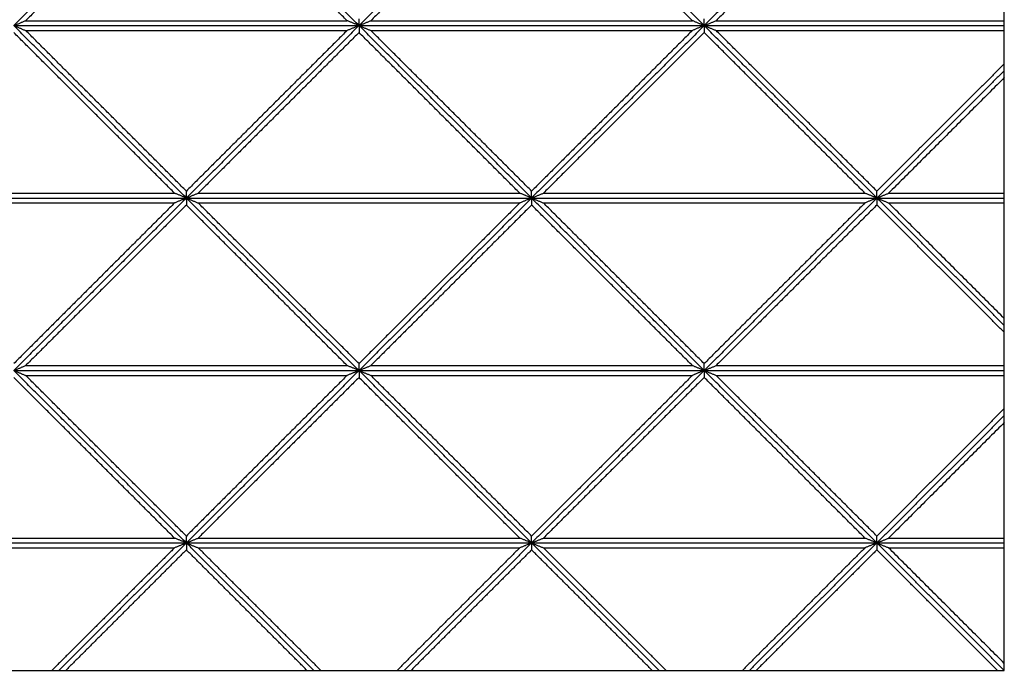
# Model space of a CAD drawing. Header units: millimetres. Extents: x 3058.1 to 3069.1, y 1872.4 to 1877.2.
# Tile 22 of 25: x 3067.9 to 3069.1, y 1872.4 to 1873.2. Entities that reach past the tile are written whole.
import ezdxf

# ---------------------------------------------------------------- set-up
doc = ezdxf.new("R2010")
doc.units = ezdxf.units.MM
doc.layers.add('Make2D', color=7, linetype='Continuous', true_color=0x000000)
doc.layers.add('Make2D$Visible$Curves', color=7, linetype='Continuous', true_color=0x000000)

# ---------------------------------------------------------------- blocks, each defined once
blk = doc.blocks.new('Akebia5')
at = {"layer": 'Make2D'}
blk.add_lwpolyline([(3067.1359, 1872.3627), (3069.1463, 1872.3627), (3069.1463, 1874.3731), (3067.1359, 1874.3731)], close=True, dxfattribs=at)
at = {"layer": 'Make2D$Visible$Curves', "color": 18, "lineweight": -3, "true_color": 0x000000}
for points, degree in [([(3068.1411, 1873.3679), (3068.0351, 1873.2618), (3067.929, 1873.1558)], 2), ([(3068.1411, 1873.3679), (3068.0351, 1873.2618), (3067.929, 1873.1558)], 2), ([(3068.3533, 1873.1558), (3068.2472, 1873.2618), (3068.1411, 1873.3679)], 2), ([(3068.3533, 1873.1558), (3068.2472, 1873.2618), (3068.1411, 1873.3679)], 2), ([(3068.5654, 1873.3679), (3068.4593, 1873.2618), (3068.3533, 1873.1558)], 2), ([(3068.5654, 1873.3679), (3068.4593, 1873.2618), (3068.3533, 1873.1558)], 2), ([(3068.7775, 1873.1558), (3068.6715, 1873.2618), (3068.5654, 1873.3679)], 2), ([(3068.7775, 1873.1558), (3068.6715, 1873.2618), (3068.5654, 1873.3679)], 2), ([(3068.9897, 1873.3679), (3068.8836, 1873.2618), (3068.7775, 1873.1558)], 2), ([(3068.9897, 1873.3679), (3068.8836, 1873.2618), (3068.7775, 1873.1558)], 2), ([(3068.1411, 1873.3594), (3068.0424, 1873.2606), (3067.9436, 1873.1618)], 2), ([(3068.3387, 1873.1618), (3068.2399, 1873.2606), (3068.1411, 1873.3594)], 2), ([(3068.5654, 1873.3594), (3068.4666, 1873.2606), (3068.3678, 1873.1618)], 2), ([(3068.763, 1873.1618), (3068.6642, 1873.2606), (3068.5654, 1873.3594)], 2), ([(3068.9897, 1873.3594), (3068.8909, 1873.2606), (3068.7921, 1873.1618)], 2), ([(3068.3533, 1873.1558), (3068.3533, 1873.1561), (3068.3533, 1873.1567), (3068.3533, 1873.1577), (3068.3533, 1873.1586), (3068.3533, 1873.1596), (3068.3533, 1873.1605), (3068.3533, 1873.1615), (3068.3533, 1873.1624), (3068.3533, 1873.1634), (3068.3533, 1873.164), (3068.3533, 1873.1643)], 3), ([(3068.7775, 1873.1558), (3068.7775, 1873.1561), (3068.7775, 1873.1567), (3068.7775, 1873.1577), (3068.7775, 1873.1586), (3068.7775, 1873.1596), (3068.7775, 1873.1605), (3068.7775, 1873.1615), (3068.7775, 1873.1624), (3068.7775, 1873.1634), (3068.7775, 1873.164), (3068.7775, 1873.1643)], 3), ([(3067.929, 1873.1558), (3067.9295, 1873.156), (3067.9306, 1873.1565), (3067.9322, 1873.1571), (3067.9339, 1873.1578), (3067.9355, 1873.1585), (3067.9371, 1873.1591), (3067.9387, 1873.1598), (3067.9403, 1873.1605), (3067.942, 1873.1611), (3067.943, 1873.1616), (3067.9436, 1873.1618)], 3), ([(3067.929, 1873.1558), (3068.1411, 1873.1558), (3068.3533, 1873.1558)], 2), ([(3068.1411, 1872.9437), (3068.0351, 1873.0497), (3067.929, 1873.1558)], 2), ([(3067.929, 1873.1558), (3068.1411, 1873.1558), (3068.3533, 1873.1558)], 2), ([(3067.929, 1873.1558), (3067.9295, 1873.1556), (3067.9306, 1873.1551), (3067.9322, 1873.1544), (3067.9339, 1873.1538), (3067.9355, 1873.1531), (3067.9371, 1873.1524), (3067.9387, 1873.1518), (3067.9403, 1873.1511), (3067.942, 1873.1504), (3067.943, 1873.15), (3067.9436, 1873.1498)], 3), ([(3068.1411, 1872.9437), (3068.0351, 1873.0497), (3067.929, 1873.1558)], 2), ([(3067.9436, 1873.1618), (3068.1411, 1873.1618), (3068.3387, 1873.1618)], 2), ([(3068.3533, 1873.1558), (3068.2472, 1873.0497), (3068.1411, 1872.9437)], 2), ([(3068.3533, 1873.1558), (3068.2472, 1873.0497), (3068.1411, 1872.9437)], 2), ([(3068.3533, 1873.1558), (3068.3527, 1873.156), (3068.3517, 1873.1565), (3068.35, 1873.1571), (3068.3484, 1873.1578), (3068.3468, 1873.1585), (3068.3452, 1873.1591), (3068.3436, 1873.1598), (3068.3419, 1873.1605), (3068.3403, 1873.1611), (3068.3393, 1873.1616), (3068.3387, 1873.1618)], 3), ([(3068.3533, 1873.1558), (3068.3527, 1873.1556), (3068.3517, 1873.1551), (3068.35, 1873.1544), (3068.3484, 1873.1538), (3068.3468, 1873.1531), (3068.3452, 1873.1524), (3068.3436, 1873.1518), (3068.3419, 1873.1511), (3068.3403, 1873.1504), (3068.3393, 1873.15), (3068.3387, 1873.1498)], 3), ([(3068.3533, 1873.1558), (3068.3538, 1873.156), (3068.3549, 1873.1565), (3068.3565, 1873.1571), (3068.3581, 1873.1578), (3068.3597, 1873.1585), (3068.3614, 1873.1591), (3068.363, 1873.1598), (3068.3646, 1873.1605), (3068.3662, 1873.1611), (3068.3673, 1873.1616), (3068.3678, 1873.1618)], 3), ([(3068.3533, 1873.1558), (3068.5654, 1873.1558), (3068.7775, 1873.1558)], 2), ([(3068.5654, 1872.9437), (3068.4593, 1873.0497), (3068.3533, 1873.1558)], 2), ([(3068.3533, 1873.1558), (3068.5654, 1873.1558), (3068.7775, 1873.1558)], 2), ([(3068.3533, 1873.1558), (3068.3538, 1873.1556), (3068.3549, 1873.1551), (3068.3565, 1873.1544), (3068.3581, 1873.1538), (3068.3597, 1873.1531), (3068.3614, 1873.1524), (3068.363, 1873.1518), (3068.3646, 1873.1511), (3068.3662, 1873.1504), (3068.3673, 1873.15), (3068.3678, 1873.1498)], 3), ([(3068.5654, 1872.9437), (3068.4593, 1873.0497), (3068.3533, 1873.1558)], 2), ([(3068.3533, 1873.1558), (3068.3533, 1873.1555), (3068.3533, 1873.1548), (3068.3533, 1873.1539), (3068.3533, 1873.1529), (3068.3533, 1873.152), (3068.3533, 1873.151), (3068.3533, 1873.1501), (3068.3533, 1873.1491), (3068.3533, 1873.1482), (3068.3533, 1873.1476), (3068.3533, 1873.1473)], 3), ([(3068.3678, 1873.1618), (3068.5654, 1873.1618), (3068.763, 1873.1618)], 2), ([(3068.7775, 1873.1558), (3068.6715, 1873.0497), (3068.5654, 1872.9437)], 2), ([(3068.7775, 1873.1558), (3068.6715, 1873.0497), (3068.5654, 1872.9437)], 2), ([(3068.7775, 1873.1558), (3068.777, 1873.156), (3068.7759, 1873.1565), (3068.7743, 1873.1571), (3068.7727, 1873.1578), (3068.7711, 1873.1585), (3068.7694, 1873.1591), (3068.7678, 1873.1598), (3068.7662, 1873.1605), (3068.7646, 1873.1611), (3068.7635, 1873.1616), (3068.763, 1873.1618)], 3), ([(3068.7775, 1873.1558), (3068.777, 1873.1556), (3068.7759, 1873.1551), (3068.7743, 1873.1544), (3068.7727, 1873.1538), (3068.7711, 1873.1531), (3068.7694, 1873.1524), (3068.7678, 1873.1518), (3068.7662, 1873.1511), (3068.7646, 1873.1504), (3068.7635, 1873.15), (3068.763, 1873.1498)], 3), ([(3068.7775, 1873.1558), (3068.7781, 1873.156), (3068.7792, 1873.1565), (3068.7808, 1873.1571), (3068.7824, 1873.1578), (3068.784, 1873.1585), (3068.7856, 1873.1591), (3068.7872, 1873.1598), (3068.7889, 1873.1605), (3068.7905, 1873.1611), (3068.7916, 1873.1616), (3068.7921, 1873.1618)], 3), ([(3068.9897, 1872.9437), (3068.8836, 1873.0497), (3068.7775, 1873.1558)], 2), ([(3068.7775, 1873.1558), (3068.7781, 1873.1556), (3068.7792, 1873.1551), (3068.7808, 1873.1544), (3068.7824, 1873.1538), (3068.784, 1873.1531), (3068.7856, 1873.1524), (3068.7872, 1873.1518), (3068.7889, 1873.1511), (3068.7905, 1873.1504), (3068.7916, 1873.15), (3068.7921, 1873.1498)], 3), ([(3068.9897, 1872.9437), (3068.8836, 1873.0497), (3068.7775, 1873.1558)], 2), ([(3068.7775, 1873.1558), (3068.7775, 1873.1555), (3068.7775, 1873.1548), (3068.7775, 1873.1539), (3068.7775, 1873.1529), (3068.7775, 1873.152), (3068.7775, 1873.151), (3068.7775, 1873.1501), (3068.7775, 1873.1491), (3068.7775, 1873.1482), (3068.7775, 1873.1476), (3068.7775, 1873.1473)], 3), ([(3068.7775, 1873.1558), (3068.9619, 1873.1558), (3069.1463, 1873.1558)], 2), ([(3068.7775, 1873.1558), (3068.9619, 1873.1558), (3069.1463, 1873.1558)], 2), ([(3068.7921, 1873.1618), (3068.9692, 1873.1618), (3069.1463, 1873.1618)], 2), ([(3068.1266, 1872.9497), (3068.0278, 1873.0485), (3067.929, 1873.1473)], 2), ([(3068.1411, 1872.9522), (3068.0424, 1873.051), (3067.9436, 1873.1498)], 2), ([(3067.9436, 1873.1498), (3068.1411, 1873.1498), (3068.3387, 1873.1498)], 2), ([(3068.3387, 1873.1498), (3068.2399, 1873.051), (3068.1411, 1872.9522)], 2), ([(3068.3533, 1873.1473), (3068.2545, 1873.0485), (3068.1557, 1872.9497)], 2), ([(3068.5508, 1872.9497), (3068.4521, 1873.0485), (3068.3533, 1873.1473)], 2), ([(3068.5654, 1872.9522), (3068.4666, 1873.051), (3068.3678, 1873.1498)], 2), ([(3068.3678, 1873.1498), (3068.5654, 1873.1498), (3068.763, 1873.1498)], 2), ([(3068.763, 1873.1498), (3068.6642, 1873.051), (3068.5654, 1872.9522)], 2), ([(3068.7775, 1873.1473), (3068.6788, 1873.0485), (3068.58, 1872.9497)], 2), ([(3068.9751, 1872.9497), (3068.8763, 1873.0485), (3068.7775, 1873.1473)], 2), ([(3068.9897, 1872.9522), (3068.8909, 1873.051), (3068.7921, 1873.1498)], 2), ([(3068.7921, 1873.1498), (3068.9692, 1873.1498), (3069.1463, 1873.1498)], 2), ([(3069.1463, 1873.1088), (3069.068, 1873.0305), (3068.9897, 1872.9522)], 2), ([(3069.1463, 1873.1003), (3069.068, 1873.022), (3068.9897, 1872.9437)], 2), ([(3069.1463, 1873.1003), (3069.068, 1873.022), (3068.9897, 1872.9437)], 2), ([(3069.1463, 1873.0918), (3069.0753, 1873.0207), (3069.0042, 1872.9497)], 2), ([(3067.7314, 1872.9497), (3067.929, 1872.9497), (3068.1266, 1872.9497)], 2), ([(3068.1411, 1872.9437), (3068.1406, 1872.9439), (3068.1395, 1872.9443), (3068.1379, 1872.945), (3068.1363, 1872.9457), (3068.1347, 1872.9463), (3068.1331, 1872.947), (3068.1314, 1872.9477), (3068.1298, 1872.9483), (3068.1282, 1872.949), (3068.1271, 1872.9495), (3068.1266, 1872.9497)], 3), ([(3068.1411, 1872.9437), (3068.1411, 1872.944), (3068.1411, 1872.9446), (3068.1411, 1872.9455), (3068.1411, 1872.9465), (3068.1411, 1872.9474), (3068.1411, 1872.9484), (3068.1411, 1872.9493), (3068.1411, 1872.9503), (3068.1411, 1872.9512), (3068.1411, 1872.9519), (3068.1411, 1872.9522)], 3), ([(3068.1411, 1872.9437), (3068.1417, 1872.9439), (3068.1428, 1872.9443), (3068.1444, 1872.945), (3068.146, 1872.9457), (3068.1476, 1872.9463), (3068.1492, 1872.947), (3068.1508, 1872.9477), (3068.1525, 1872.9483), (3068.1541, 1872.949), (3068.1552, 1872.9495), (3068.1557, 1872.9497)], 3), ([(3068.1557, 1872.9497), (3068.3533, 1872.9497), (3068.5508, 1872.9497)], 2), ([(3068.5654, 1872.9437), (3068.5649, 1872.9439), (3068.5638, 1872.9443), (3068.5622, 1872.945), (3068.5606, 1872.9457), (3068.5589, 1872.9463), (3068.5573, 1872.947), (3068.5557, 1872.9477), (3068.5541, 1872.9483), (3068.5525, 1872.949), (3068.5514, 1872.9495), (3068.5508, 1872.9497)], 3), ([(3068.5654, 1872.9437), (3068.5654, 1872.944), (3068.5654, 1872.9446), (3068.5654, 1872.9455), (3068.5654, 1872.9465), (3068.5654, 1872.9474), (3068.5654, 1872.9484), (3068.5654, 1872.9493), (3068.5654, 1872.9503), (3068.5654, 1872.9512), (3068.5654, 1872.9519), (3068.5654, 1872.9522)], 3), ([(3068.5654, 1872.9437), (3068.5659, 1872.9439), (3068.567, 1872.9443), (3068.5686, 1872.945), (3068.5703, 1872.9457), (3068.5719, 1872.9463), (3068.5735, 1872.947), (3068.5751, 1872.9477), (3068.5767, 1872.9483), (3068.5783, 1872.949), (3068.5794, 1872.9495), (3068.58, 1872.9497)], 3), ([(3068.58, 1872.9497), (3068.7775, 1872.9497), (3068.9751, 1872.9497)], 2), ([(3068.9897, 1872.9437), (3068.9891, 1872.9439), (3068.9881, 1872.9443), (3068.9864, 1872.945), (3068.9848, 1872.9457), (3068.9832, 1872.9463), (3068.9816, 1872.947), (3068.98, 1872.9477), (3068.9783, 1872.9483), (3068.9767, 1872.949), (3068.9756, 1872.9495), (3068.9751, 1872.9497)], 3), ([(3068.9897, 1872.9437), (3068.9897, 1872.944), (3068.9897, 1872.9446), (3068.9897, 1872.9455), (3068.9897, 1872.9465), (3068.9897, 1872.9474), (3068.9897, 1872.9484), (3068.9897, 1872.9493), (3068.9897, 1872.9503), (3068.9897, 1872.9512), (3068.9897, 1872.9519), (3068.9897, 1872.9522)], 3), ([(3068.9897, 1872.9437), (3068.9902, 1872.9439), (3068.9913, 1872.9443), (3068.9929, 1872.945), (3068.9945, 1872.9457), (3068.9961, 1872.9463), (3068.9978, 1872.947), (3068.9994, 1872.9477), (3069.001, 1872.9483), (3069.0026, 1872.949), (3069.0037, 1872.9495), (3069.0042, 1872.9497)], 3), ([(3069.0042, 1872.9497), (3069.0753, 1872.9497), (3069.1463, 1872.9497)], 2), ([(3067.7169, 1872.9437), (3067.929, 1872.9437), (3068.1411, 1872.9437)], 2), ([(3067.7169, 1872.9437), (3067.929, 1872.9437), (3068.1411, 1872.9437)], 2), ([(3067.7314, 1872.9376), (3067.929, 1872.9376), (3068.1266, 1872.9376)], 2), ([(3068.1411, 1872.9437), (3068.0351, 1872.8376), (3067.929, 1872.7315)], 2), ([(3068.1411, 1872.9437), (3068.0351, 1872.8376), (3067.929, 1872.7315)], 2), ([(3068.1266, 1872.9376), (3068.0278, 1872.8388), (3067.929, 1872.74)], 2), ([(3068.1411, 1872.9351), (3068.0424, 1872.8363), (3067.9436, 1872.7376)], 2), ([(3068.1411, 1872.9437), (3068.1406, 1872.9434), (3068.1395, 1872.943), (3068.1379, 1872.9423), (3068.1363, 1872.9416), (3068.1347, 1872.941), (3068.1331, 1872.9403), (3068.1314, 1872.9396), (3068.1298, 1872.939), (3068.1282, 1872.9383), (3068.1271, 1872.9378), (3068.1266, 1872.9376)], 3), ([(3068.3533, 1872.7315), (3068.2472, 1872.8376), (3068.1411, 1872.9437)], 2), ([(3068.1411, 1872.9437), (3068.3533, 1872.9437), (3068.5654, 1872.9437)], 2), ([(3068.1411, 1872.9437), (3068.1417, 1872.9434), (3068.1428, 1872.943), (3068.1444, 1872.9423), (3068.146, 1872.9416), (3068.1476, 1872.941), (3068.1492, 1872.9403), (3068.1508, 1872.9396), (3068.1525, 1872.939), (3068.1541, 1872.9383), (3068.1552, 1872.9378), (3068.1557, 1872.9376)], 3), ([(3068.1411, 1872.9437), (3068.3533, 1872.9437), (3068.5654, 1872.9437)], 2), ([(3068.3533, 1872.7315), (3068.2472, 1872.8376), (3068.1411, 1872.9437)], 2), ([(3068.1411, 1872.9437), (3068.1411, 1872.9433), (3068.1411, 1872.9427), (3068.1411, 1872.9418), (3068.1411, 1872.9408), (3068.1411, 1872.9399), (3068.1411, 1872.9389), (3068.1411, 1872.938), (3068.1411, 1872.937), (3068.1411, 1872.9361), (3068.1411, 1872.9354), (3068.1411, 1872.9351)], 3), ([(3068.3387, 1872.7376), (3068.2399, 1872.8363), (3068.1411, 1872.9351)], 2), ([(3068.3533, 1872.74), (3068.2545, 1872.8388), (3068.1557, 1872.9376)], 2), ([(3068.1557, 1872.9376), (3068.3533, 1872.9376), (3068.5508, 1872.9376)], 2), ([(3068.5654, 1872.9437), (3068.4593, 1872.8376), (3068.3533, 1872.7315)], 2), ([(3068.5654, 1872.9437), (3068.4593, 1872.8376), (3068.3533, 1872.7315)], 2), ([(3068.5508, 1872.9376), (3068.4521, 1872.8388), (3068.3533, 1872.74)], 2), ([(3068.5654, 1872.9351), (3068.4666, 1872.8363), (3068.3678, 1872.7376)], 2), ([(3068.5654, 1872.9437), (3068.5649, 1872.9434), (3068.5638, 1872.943), (3068.5622, 1872.9423), (3068.5606, 1872.9416), (3068.5589, 1872.941), (3068.5573, 1872.9403), (3068.5557, 1872.9396), (3068.5541, 1872.939), (3068.5525, 1872.9383), (3068.5514, 1872.9378), (3068.5508, 1872.9376)], 3), ([(3068.7775, 1872.7315), (3068.6715, 1872.8376), (3068.5654, 1872.9437)], 2), ([(3068.5654, 1872.9437), (3068.5654, 1872.9433), (3068.5654, 1872.9427), (3068.5654, 1872.9418), (3068.5654, 1872.9408), (3068.5654, 1872.9399), (3068.5654, 1872.9389), (3068.5654, 1872.938), (3068.5654, 1872.937), (3068.5654, 1872.9361), (3068.5654, 1872.9354), (3068.5654, 1872.9351)], 3), ([(3068.7775, 1872.7315), (3068.6715, 1872.8376), (3068.5654, 1872.9437)], 2), ([(3068.5654, 1872.9437), (3068.7775, 1872.9437), (3068.9897, 1872.9437)], 2), ([(3068.5654, 1872.9437), (3068.5659, 1872.9434), (3068.567, 1872.943), (3068.5686, 1872.9423), (3068.5703, 1872.9416), (3068.5719, 1872.941), (3068.5735, 1872.9403), (3068.5751, 1872.9396), (3068.5767, 1872.939), (3068.5783, 1872.9383), (3068.5794, 1872.9378), (3068.58, 1872.9376)], 3), ([(3068.5654, 1872.9437), (3068.7775, 1872.9437), (3068.9897, 1872.9437)], 2), ([(3068.763, 1872.7376), (3068.6642, 1872.8363), (3068.5654, 1872.9351)], 2), ([(3068.7775, 1872.74), (3068.6788, 1872.8388), (3068.58, 1872.9376)], 2), ([(3068.58, 1872.9376), (3068.7775, 1872.9376), (3068.9751, 1872.9376)], 2), ([(3068.9897, 1872.9437), (3068.8836, 1872.8376), (3068.7775, 1872.7315)], 2), ([(3068.9897, 1872.9437), (3068.8836, 1872.8376), (3068.7775, 1872.7315)], 2), ([(3068.9751, 1872.9376), (3068.8763, 1872.8388), (3068.7775, 1872.74)], 2), ([(3068.9897, 1872.9351), (3068.8909, 1872.8363), (3068.7921, 1872.7376)], 2), ([(3068.9897, 1872.9437), (3068.9891, 1872.9434), (3068.9881, 1872.943), (3068.9864, 1872.9423), (3068.9848, 1872.9416), (3068.9832, 1872.941), (3068.9816, 1872.9403), (3068.98, 1872.9396), (3068.9783, 1872.939), (3068.9767, 1872.9383), (3068.9756, 1872.9378), (3068.9751, 1872.9376)], 3), ([(3068.9897, 1872.9437), (3068.9902, 1872.9434), (3068.9913, 1872.943), (3068.9929, 1872.9423), (3068.9945, 1872.9416), (3068.9961, 1872.941), (3068.9978, 1872.9403), (3068.9994, 1872.9396), (3069.001, 1872.939), (3069.0026, 1872.9383), (3069.0037, 1872.9378), (3069.0042, 1872.9376)], 3), ([(3068.9897, 1872.9437), (3068.9897, 1872.9433), (3068.9897, 1872.9427), (3068.9897, 1872.9418), (3068.9897, 1872.9408), (3068.9897, 1872.9399), (3068.9897, 1872.9389), (3068.9897, 1872.938), (3068.9897, 1872.937), (3068.9897, 1872.9361), (3068.9897, 1872.9354), (3068.9897, 1872.9351)], 3), ([(3069.1463, 1872.787), (3069.068, 1872.8653), (3068.9897, 1872.9437)], 2), ([(3068.9897, 1872.9437), (3069.068, 1872.9437), (3069.1463, 1872.9437)], 2), ([(3068.9897, 1872.9437), (3069.068, 1872.9437), (3069.1463, 1872.9437)], 2), ([(3069.1463, 1872.787), (3069.068, 1872.8653), (3068.9897, 1872.9437)], 2), ([(3069.1463, 1872.7785), (3069.068, 1872.8568), (3068.9897, 1872.9351)], 2), ([(3069.1463, 1872.7955), (3069.0753, 1872.8666), (3069.0042, 1872.9376)], 2), ([(3069.0042, 1872.9376), (3069.0753, 1872.9376), (3069.1463, 1872.9376)], 2), ([(3068.3533, 1872.7315), (3068.3533, 1872.7318), (3068.3533, 1872.7325), (3068.3533, 1872.7334), (3068.3533, 1872.7344), (3068.3533, 1872.7353), (3068.3533, 1872.7363), (3068.3533, 1872.7372), (3068.3533, 1872.7382), (3068.3533, 1872.7391), (3068.3533, 1872.7397), (3068.3533, 1872.74)], 3), ([(3068.7775, 1872.7315), (3068.7775, 1872.7318), (3068.7775, 1872.7325), (3068.7775, 1872.7334), (3068.7775, 1872.7344), (3068.7775, 1872.7353), (3068.7775, 1872.7363), (3068.7775, 1872.7372), (3068.7775, 1872.7382), (3068.7775, 1872.7391), (3068.7775, 1872.7397), (3068.7775, 1872.74)], 3), ([(3067.929, 1872.7315), (3067.9295, 1872.7317), (3067.9306, 1872.7322), (3067.9322, 1872.7329), (3067.9339, 1872.7335), (3067.9355, 1872.7342), (3067.9371, 1872.7349), (3067.9387, 1872.7355), (3067.9403, 1872.7362), (3067.942, 1872.7369), (3067.943, 1872.7373), (3067.9436, 1872.7376)], 3), ([(3067.929, 1872.7315), (3068.1411, 1872.7315), (3068.3533, 1872.7315)], 2), ([(3068.1411, 1872.5194), (3068.0351, 1872.6255), (3067.929, 1872.7315)], 2), ([(3067.929, 1872.7315), (3068.1411, 1872.7315), (3068.3533, 1872.7315)], 2), ([(3067.929, 1872.7315), (3067.9295, 1872.7313), (3067.9306, 1872.7308), (3067.9322, 1872.7302), (3067.9339, 1872.7295), (3067.9355, 1872.7288), (3067.9371, 1872.7282), (3067.9387, 1872.7275), (3067.9403, 1872.7268), (3067.942, 1872.7262), (3067.943, 1872.7257), (3067.9436, 1872.7255)], 3), ([(3068.1411, 1872.5194), (3068.0351, 1872.6255), (3067.929, 1872.7315)], 2), ([(3067.9436, 1872.7376), (3068.1411, 1872.7376), (3068.3387, 1872.7376)], 2), ([(3068.3533, 1872.7315), (3068.2472, 1872.6255), (3068.1411, 1872.5194)], 2), ([(3068.3533, 1872.7315), (3068.2472, 1872.6255), (3068.1411, 1872.5194)], 2), ([(3068.3533, 1872.7315), (3068.3527, 1872.7317), (3068.3517, 1872.7322), (3068.35, 1872.7329), (3068.3484, 1872.7335), (3068.3468, 1872.7342), (3068.3452, 1872.7349), (3068.3436, 1872.7355), (3068.3419, 1872.7362), (3068.3403, 1872.7369), (3068.3393, 1872.7373), (3068.3387, 1872.7376)], 3), ([(3068.3533, 1872.7315), (3068.3527, 1872.7313), (3068.3517, 1872.7308), (3068.35, 1872.7302), (3068.3484, 1872.7295), (3068.3468, 1872.7288), (3068.3452, 1872.7282), (3068.3436, 1872.7275), (3068.3419, 1872.7268), (3068.3403, 1872.7262), (3068.3393, 1872.7257), (3068.3387, 1872.7255)], 3), ([(3068.3533, 1872.7315), (3068.3538, 1872.7317), (3068.3549, 1872.7322), (3068.3565, 1872.7329), (3068.3581, 1872.7335), (3068.3597, 1872.7342), (3068.3614, 1872.7349), (3068.363, 1872.7355), (3068.3646, 1872.7362), (3068.3662, 1872.7369), (3068.3673, 1872.7373), (3068.3678, 1872.7376)], 3), ([(3068.3533, 1872.7315), (3068.5654, 1872.7315), (3068.7775, 1872.7315)], 2), ([(3068.5654, 1872.5194), (3068.4593, 1872.6255), (3068.3533, 1872.7315)], 2), ([(3068.3533, 1872.7315), (3068.5654, 1872.7315), (3068.7775, 1872.7315)], 2), ([(3068.3533, 1872.7315), (3068.3538, 1872.7313), (3068.3549, 1872.7308), (3068.3565, 1872.7302), (3068.3581, 1872.7295), (3068.3597, 1872.7288), (3068.3614, 1872.7282), (3068.363, 1872.7275), (3068.3646, 1872.7268), (3068.3662, 1872.7262), (3068.3673, 1872.7257), (3068.3678, 1872.7255)], 3), ([(3068.5654, 1872.5194), (3068.4593, 1872.6255), (3068.3533, 1872.7315)], 2), ([(3068.3533, 1872.7315), (3068.3533, 1872.7312), (3068.3533, 1872.7306), (3068.3533, 1872.7296), (3068.3533, 1872.7287), (3068.3533, 1872.7277), (3068.3533, 1872.7268), (3068.3533, 1872.7258), (3068.3533, 1872.7249), (3068.3533, 1872.7239), (3068.3533, 1872.7233), (3068.3533, 1872.723)], 3), ([(3068.3678, 1872.7376), (3068.5654, 1872.7376), (3068.763, 1872.7376)], 2), ([(3068.7775, 1872.7315), (3068.6715, 1872.6255), (3068.5654, 1872.5194)], 2), ([(3068.7775, 1872.7315), (3068.6715, 1872.6255), (3068.5654, 1872.5194)], 2), ([(3068.7775, 1872.7315), (3068.777, 1872.7317), (3068.7759, 1872.7322), (3068.7743, 1872.7329), (3068.7727, 1872.7335), (3068.7711, 1872.7342), (3068.7694, 1872.7349), (3068.7678, 1872.7355), (3068.7662, 1872.7362), (3068.7646, 1872.7369), (3068.7635, 1872.7373), (3068.763, 1872.7376)], 3), ([(3068.7775, 1872.7315), (3068.777, 1872.7313), (3068.7759, 1872.7308), (3068.7743, 1872.7302), (3068.7727, 1872.7295), (3068.7711, 1872.7288), (3068.7694, 1872.7282), (3068.7678, 1872.7275), (3068.7662, 1872.7268), (3068.7646, 1872.7262), (3068.7635, 1872.7257), (3068.763, 1872.7255)], 3), ([(3068.7775, 1872.7315), (3068.7781, 1872.7317), (3068.7792, 1872.7322), (3068.7808, 1872.7329), (3068.7824, 1872.7335), (3068.784, 1872.7342), (3068.7856, 1872.7349), (3068.7872, 1872.7355), (3068.7889, 1872.7362), (3068.7905, 1872.7369), (3068.7916, 1872.7373), (3068.7921, 1872.7376)], 3), ([(3068.9897, 1872.5194), (3068.8836, 1872.6255), (3068.7775, 1872.7315)], 2), ([(3068.7775, 1872.7315), (3068.7781, 1872.7313), (3068.7792, 1872.7308), (3068.7808, 1872.7302), (3068.7824, 1872.7295), (3068.784, 1872.7288), (3068.7856, 1872.7282), (3068.7872, 1872.7275), (3068.7889, 1872.7268), (3068.7905, 1872.7262), (3068.7916, 1872.7257), (3068.7921, 1872.7255)], 3), ([(3068.9897, 1872.5194), (3068.8836, 1872.6255), (3068.7775, 1872.7315)], 2), ([(3068.7775, 1872.7315), (3068.7775, 1872.7312), (3068.7775, 1872.7306), (3068.7775, 1872.7296), (3068.7775, 1872.7287), (3068.7775, 1872.7277), (3068.7775, 1872.7268), (3068.7775, 1872.7258), (3068.7775, 1872.7249), (3068.7775, 1872.7239), (3068.7775, 1872.7233), (3068.7775, 1872.723)], 3), ([(3068.7775, 1872.7315), (3068.9619, 1872.7315), (3069.1463, 1872.7315)], 2), ([(3068.7775, 1872.7315), (3068.9619, 1872.7315), (3069.1463, 1872.7315)], 2), ([(3068.7921, 1872.7376), (3068.9692, 1872.7376), (3069.1463, 1872.7376)], 2), ([(3068.1266, 1872.5254), (3068.0278, 1872.6242), (3067.929, 1872.723)], 2), ([(3068.1411, 1872.5279), (3068.0424, 1872.6267), (3067.9436, 1872.7255)], 2), ([(3067.9436, 1872.7255), (3068.1411, 1872.7255), (3068.3387, 1872.7255)], 2), ([(3068.3387, 1872.7255), (3068.2399, 1872.6267), (3068.1411, 1872.5279)], 2), ([(3068.3533, 1872.723), (3068.2545, 1872.6242), (3068.1557, 1872.5254)], 2), ([(3068.5508, 1872.5254), (3068.4521, 1872.6242), (3068.3533, 1872.723)], 2), ([(3068.5654, 1872.5279), (3068.4666, 1872.6267), (3068.3678, 1872.7255)], 2), ([(3068.3678, 1872.7255), (3068.5654, 1872.7255), (3068.763, 1872.7255)], 2), ([(3068.763, 1872.7255), (3068.6642, 1872.6267), (3068.5654, 1872.5279)], 2), ([(3068.7775, 1872.723), (3068.6788, 1872.6242), (3068.58, 1872.5254)], 2), ([(3068.9751, 1872.5254), (3068.8763, 1872.6242), (3068.7775, 1872.723)], 2), ([(3068.9897, 1872.5279), (3068.8909, 1872.6267), (3068.7921, 1872.7255)], 2), ([(3068.7921, 1872.7255), (3068.9692, 1872.7255), (3069.1463, 1872.7255)], 2), ([(3069.1463, 1872.6846), (3069.068, 1872.6062), (3068.9897, 1872.5279)], 2), ([(3069.1463, 1872.6761), (3069.068, 1872.5977), (3068.9897, 1872.5194)], 2), ([(3069.1463, 1872.6761), (3069.068, 1872.5977), (3068.9897, 1872.5194)], 2), ([(3069.1463, 1872.6675), (3069.0753, 1872.5965), (3069.0042, 1872.5254)], 2), ([(3067.7314, 1872.5254), (3067.929, 1872.5254), (3068.1266, 1872.5254)], 2), ([(3068.1411, 1872.5194), (3068.1406, 1872.5196), (3068.1395, 1872.5201), (3068.1379, 1872.5207), (3068.1363, 1872.5214), (3068.1347, 1872.5221), (3068.1331, 1872.5227), (3068.1314, 1872.5234), (3068.1298, 1872.5241), (3068.1282, 1872.5247), (3068.1271, 1872.5252), (3068.1266, 1872.5254)], 3), ([(3068.1411, 1872.5194), (3068.1411, 1872.5197), (3068.1411, 1872.5203), (3068.1411, 1872.5213), (3068.1411, 1872.5222), (3068.1411, 1872.5232), (3068.1411, 1872.5241), (3068.1411, 1872.5251), (3068.1411, 1872.526), (3068.1411, 1872.527), (3068.1411, 1872.5276), (3068.1411, 1872.5279)], 3), ([(3068.1411, 1872.5194), (3068.1417, 1872.5196), (3068.1428, 1872.5201), (3068.1444, 1872.5207), (3068.146, 1872.5214), (3068.1476, 1872.5221), (3068.1492, 1872.5227), (3068.1508, 1872.5234), (3068.1525, 1872.5241), (3068.1541, 1872.5247), (3068.1552, 1872.5252), (3068.1557, 1872.5254)], 3), ([(3068.1557, 1872.5254), (3068.3533, 1872.5254), (3068.5508, 1872.5254)], 2), ([(3068.5654, 1872.5194), (3068.5649, 1872.5196), (3068.5638, 1872.5201), (3068.5622, 1872.5207), (3068.5606, 1872.5214), (3068.5589, 1872.5221), (3068.5573, 1872.5227), (3068.5557, 1872.5234), (3068.5541, 1872.5241), (3068.5525, 1872.5247), (3068.5514, 1872.5252), (3068.5508, 1872.5254)], 3), ([(3068.5654, 1872.5194), (3068.5654, 1872.5197), (3068.5654, 1872.5203), (3068.5654, 1872.5213), (3068.5654, 1872.5222), (3068.5654, 1872.5232), (3068.5654, 1872.5241), (3068.5654, 1872.5251), (3068.5654, 1872.526), (3068.5654, 1872.527), (3068.5654, 1872.5276), (3068.5654, 1872.5279)], 3), ([(3068.5654, 1872.5194), (3068.5659, 1872.5196), (3068.567, 1872.5201), (3068.5686, 1872.5207), (3068.5703, 1872.5214), (3068.5719, 1872.5221), (3068.5735, 1872.5227), (3068.5751, 1872.5234), (3068.5767, 1872.5241), (3068.5783, 1872.5247), (3068.5794, 1872.5252), (3068.58, 1872.5254)], 3), ([(3068.58, 1872.5254), (3068.7775, 1872.5254), (3068.9751, 1872.5254)], 2), ([(3068.9897, 1872.5194), (3068.9891, 1872.5196), (3068.9881, 1872.5201), (3068.9864, 1872.5207), (3068.9848, 1872.5214), (3068.9832, 1872.5221), (3068.9816, 1872.5227), (3068.98, 1872.5234), (3068.9783, 1872.5241), (3068.9767, 1872.5247), (3068.9756, 1872.5252), (3068.9751, 1872.5254)], 3), ([(3068.9897, 1872.5194), (3068.9897, 1872.5197), (3068.9897, 1872.5203), (3068.9897, 1872.5213), (3068.9897, 1872.5222), (3068.9897, 1872.5232), (3068.9897, 1872.5241), (3068.9897, 1872.5251), (3068.9897, 1872.526), (3068.9897, 1872.527), (3068.9897, 1872.5276), (3068.9897, 1872.5279)], 3), ([(3068.9897, 1872.5194), (3068.9902, 1872.5196), (3068.9913, 1872.5201), (3068.9929, 1872.5207), (3068.9945, 1872.5214), (3068.9961, 1872.5221), (3068.9978, 1872.5227), (3068.9994, 1872.5234), (3069.001, 1872.5241), (3069.0026, 1872.5247), (3069.0037, 1872.5252), (3069.0042, 1872.5254)], 3), ([(3069.0042, 1872.5254), (3069.0753, 1872.5254), (3069.1463, 1872.5254)], 2), ([(3067.7169, 1872.5194), (3067.929, 1872.5194), (3068.1411, 1872.5194)], 2), ([(3067.7169, 1872.5194), (3067.929, 1872.5194), (3068.1411, 1872.5194)], 2), ([(3067.7314, 1872.5134), (3067.929, 1872.5134), (3068.1266, 1872.5134)], 2), ([(3068.1266, 1872.5134), (3068.0513, 1872.438), (3067.9759, 1872.3627)], 2), ([(3068.1411, 1872.5194), (3068.0628, 1872.4411), (3067.9845, 1872.3627)], 2), ([(3068.1411, 1872.5194), (3068.0628, 1872.4411), (3067.9845, 1872.3627)], 2), ([(3068.1411, 1872.5109), (3068.0671, 1872.4368), (3067.993, 1872.3627)], 2), ([(3068.1411, 1872.5194), (3068.1406, 1872.5192), (3068.1395, 1872.5187), (3068.1379, 1872.518), (3068.1363, 1872.5174), (3068.1347, 1872.5167), (3068.1331, 1872.516), (3068.1314, 1872.5154), (3068.1298, 1872.5147), (3068.1282, 1872.514), (3068.1271, 1872.5136), (3068.1266, 1872.5134)], 3), ([(3068.1411, 1872.5194), (3068.3533, 1872.5194), (3068.5654, 1872.5194)], 2), ([(3068.1411, 1872.5194), (3068.1417, 1872.5192), (3068.1428, 1872.5187), (3068.1444, 1872.518), (3068.146, 1872.5174), (3068.1476, 1872.5167), (3068.1492, 1872.516), (3068.1508, 1872.5154), (3068.1525, 1872.5147), (3068.1541, 1872.514), (3068.1552, 1872.5136), (3068.1557, 1872.5134)], 3), ([(3068.1411, 1872.5194), (3068.3533, 1872.5194), (3068.5654, 1872.5194)], 2), ([(3068.1411, 1872.5194), (3068.1411, 1872.5191), (3068.1411, 1872.5184), (3068.1411, 1872.5175), (3068.1411, 1872.5165), (3068.1411, 1872.5156), (3068.1411, 1872.5146), (3068.1411, 1872.5137), (3068.1411, 1872.5128), (3068.1411, 1872.5118), (3068.1411, 1872.5112), (3068.1411, 1872.5109)], 3), ([(3068.2978, 1872.3627), (3068.2195, 1872.4411), (3068.1411, 1872.5194)], 2), ([(3068.2978, 1872.3627), (3068.2195, 1872.4411), (3068.1411, 1872.5194)], 2), ([(3068.2893, 1872.3627), (3068.2152, 1872.4368), (3068.1411, 1872.5109)], 2), ([(3068.1557, 1872.5134), (3068.3533, 1872.5134), (3068.5508, 1872.5134)], 2), ([(3068.3063, 1872.3627), (3068.231, 1872.438), (3068.1557, 1872.5134)], 2), ([(3068.5508, 1872.5134), (3068.4755, 1872.438), (3068.4002, 1872.3627)], 2), ([(3068.5654, 1872.5194), (3068.4871, 1872.4411), (3068.4087, 1872.3627)], 2), ([(3068.5654, 1872.5194), (3068.4871, 1872.4411), (3068.4087, 1872.3627)], 2), ([(3068.5654, 1872.5109), (3068.4913, 1872.4368), (3068.4173, 1872.3627)], 2), ([(3068.5654, 1872.5194), (3068.5649, 1872.5192), (3068.5638, 1872.5187), (3068.5622, 1872.518), (3068.5606, 1872.5174), (3068.5589, 1872.5167), (3068.5573, 1872.516), (3068.5557, 1872.5154), (3068.5541, 1872.5147), (3068.5525, 1872.514), (3068.5514, 1872.5136), (3068.5508, 1872.5134)], 3), ([(3068.5654, 1872.5194), (3068.5654, 1872.5191), (3068.5654, 1872.5184), (3068.5654, 1872.5175), (3068.5654, 1872.5165), (3068.5654, 1872.5156), (3068.5654, 1872.5146), (3068.5654, 1872.5137), (3068.5654, 1872.5128), (3068.5654, 1872.5118), (3068.5654, 1872.5112), (3068.5654, 1872.5109)], 3), ([(3068.5654, 1872.5194), (3068.7775, 1872.5194), (3068.9897, 1872.5194)], 2), ([(3068.5654, 1872.5194), (3068.5659, 1872.5192), (3068.567, 1872.5187), (3068.5686, 1872.518), (3068.5703, 1872.5174), (3068.5719, 1872.5167), (3068.5735, 1872.516), (3068.5751, 1872.5154), (3068.5767, 1872.5147), (3068.5783, 1872.514), (3068.5794, 1872.5136), (3068.58, 1872.5134)], 3), ([(3068.5654, 1872.5194), (3068.7775, 1872.5194), (3068.9897, 1872.5194)], 2), ([(3068.7221, 1872.3627), (3068.6437, 1872.4411), (3068.5654, 1872.5194)], 2), ([(3068.7221, 1872.3627), (3068.6437, 1872.4411), (3068.5654, 1872.5194)], 2), ([(3068.7135, 1872.3627), (3068.6395, 1872.4368), (3068.5654, 1872.5109)], 2), ([(3068.58, 1872.5134), (3068.7775, 1872.5134), (3068.9751, 1872.5134)], 2), ([(3068.7306, 1872.3627), (3068.6553, 1872.438), (3068.58, 1872.5134)], 2), ([(3068.9751, 1872.5134), (3068.8998, 1872.438), (3068.8245, 1872.3627)], 2), ([(3068.9897, 1872.5194), (3068.9113, 1872.4411), (3068.833, 1872.3627)], 2), ([(3068.9897, 1872.5194), (3068.9113, 1872.4411), (3068.833, 1872.3627)], 2), ([(3068.9897, 1872.5109), (3068.9156, 1872.4368), (3068.8415, 1872.3627)], 2), ([(3068.9897, 1872.5194), (3068.9891, 1872.5192), (3068.9881, 1872.5187), (3068.9864, 1872.518), (3068.9848, 1872.5174), (3068.9832, 1872.5167), (3068.9816, 1872.516), (3068.98, 1872.5154), (3068.9783, 1872.5147), (3068.9767, 1872.514), (3068.9756, 1872.5136), (3068.9751, 1872.5134)], 3), ([(3068.9897, 1872.5194), (3068.9902, 1872.5192), (3068.9913, 1872.5187), (3068.9929, 1872.518), (3068.9945, 1872.5174), (3068.9961, 1872.5167), (3068.9978, 1872.516), (3068.9994, 1872.5154), (3069.001, 1872.5147), (3069.0026, 1872.514), (3069.0037, 1872.5136), (3069.0042, 1872.5134)], 3), ([(3068.9897, 1872.5194), (3068.9897, 1872.5191), (3068.9897, 1872.5184), (3068.9897, 1872.5175), (3068.9897, 1872.5165), (3068.9897, 1872.5156), (3068.9897, 1872.5146), (3068.9897, 1872.5137), (3068.9897, 1872.5128), (3068.9897, 1872.5118), (3068.9897, 1872.5112), (3068.9897, 1872.5109)], 3), ([(3069.1463, 1872.3627), (3069.068, 1872.4411), (3068.9897, 1872.5194)], 2), ([(3068.9897, 1872.5194), (3069.068, 1872.5194), (3069.1463, 1872.5194)], 2), ([(3068.9897, 1872.5194), (3069.068, 1872.5194), (3069.1463, 1872.5194)], 2), ([(3069.1463, 1872.3627), (3069.068, 1872.4411), (3068.9897, 1872.5194)], 2), ([(3069.1378, 1872.3627), (3069.0637, 1872.4368), (3068.9897, 1872.5109)], 2), ([(3069.1463, 1872.3713), (3069.0753, 1872.4423), (3069.0042, 1872.5134)], 2), ([(3069.0042, 1872.5134), (3069.0753, 1872.5134), (3069.1463, 1872.5134)], 2)]:
    blk.add_open_spline(points, degree=degree, dxfattribs=at)

msp = doc.modelspace()

# ---------------------------------------------------------------- block references
msp.add_blockref('Akebia5', (0, 0))

doc.saveas('drawing.dxf')
